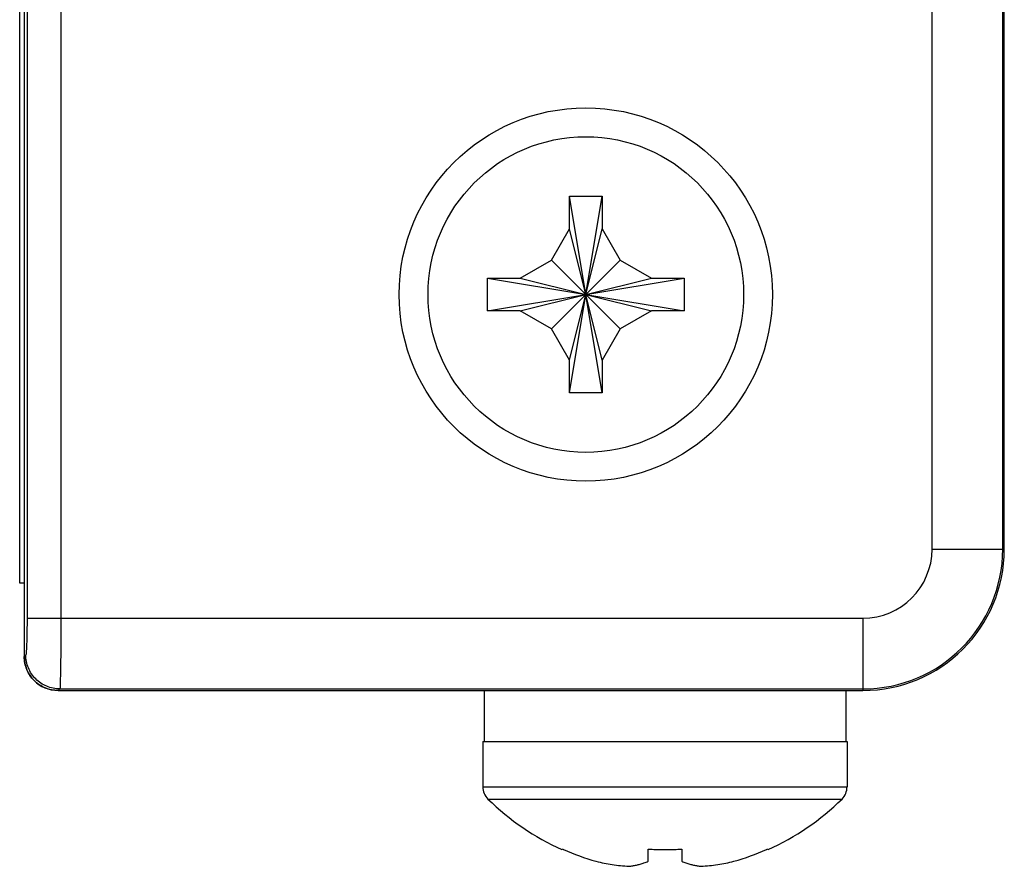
# Model space of a CAD drawing. Header units: inches. Extents: x 0 to 34, y 0 to 22.
# Tile 53 of 89: x 17.679 to 18.55, y 12.223 to 12.972. Entities that reach past the tile are written whole.
import ezdxf

# ---------------------------------------------------------------- set-up
doc = ezdxf.new("R2010")
doc.units = ezdxf.units.IN
doc.header["$LTSCALE"] = 1.87
doc.header["$MEASUREMENT"] = 0
doc.layers.get('0').update_dxf_attribs({"linetype": 'CONTINUOUS'})

msp = doc.modelspace()

# ---------------------------------------------------------------- linework, layer by layer
at = {"color": 7, "linetype": 'CONTINUOUS'}
for p, q in [((17.68597, 17.31479), (17.68597, 12.44249)), ((17.71595, 17.31479), (17.71595, 12.44249)), ((17.67948, 12.47364), (17.67948, 17.28364)), ((18.48614, 12.50364), (18.48614, 17.25364)), ((18.5486, 12.50364), (18.5486, 17.25364)), ((18.54998, 12.50364), (18.54998, 17.25364)), ((17.68348, 14.74364), (17.68348, 12.40862)), ((18.16548, 12.81564), (18.19448, 12.81564)), ((18.19448, 12.64164), (18.16548, 12.81564)), ((18.16548, 12.78664), (18.16548, 12.81564)), ((18.16548, 12.64164), (18.19448, 12.81564)), ((18.19448, 12.81564), (18.19448, 12.78664)), ((18.14956, 12.75906), (18.16548, 12.78664)), ((18.19448, 12.67064), (18.16548, 12.78664)), ((18.16548, 12.67064), (18.19448, 12.78664)), ((18.19448, 12.78664), (18.21041, 12.75906)), ((18.12198, 12.74314), (18.14956, 12.75906)), ((18.14956, 12.75906), (18.21041, 12.69822)), ((18.14956, 12.69822), (18.21041, 12.75906)), ((18.21041, 12.75906), (18.23798, 12.74314)), ((18.09298, 12.71414), (18.26698, 12.74314)), ((18.09298, 12.74314), (18.12198, 12.74314)), ((18.09298, 12.74314), (18.26698, 12.71414)), ((18.09298, 12.71414), (18.09298, 12.74314)), ((18.12198, 12.71414), (18.23798, 12.74314)), ((18.12198, 12.74314), (18.23798, 12.71414)), ((18.23798, 12.74314), (18.26698, 12.74314)), ((18.26698, 12.74314), (18.26698, 12.71414)), ((18.12198, 12.71414), (18.09298, 12.71414)), ((18.14956, 12.69822), (18.12198, 12.71414)), ((18.23798, 12.71414), (18.21041, 12.69822)), ((18.26698, 12.71414), (18.23798, 12.71414)), ((18.16548, 12.67064), (18.14956, 12.69822)), ((18.21041, 12.69822), (18.19448, 12.67064)), ((18.16548, 12.64164), (18.16548, 12.67064)), ((18.19448, 12.67064), (18.19448, 12.64164)), ((18.19448, 12.64164), (18.16548, 12.64164)), ((18.48614, 12.50364), (18.54998, 12.50364)), ((17.68348, 12.47364), (17.67948, 12.47364)), ((17.68597, 12.44249), (18.42498, 12.44249)), ((18.42498, 12.44249), (18.42498, 12.37864)), ((17.68487, 12.41001), (17.68348, 12.40862)), ((17.71485, 12.38003), (17.71347, 12.37864)), ((17.71347, 12.37864), (18.42498, 12.37864)), ((17.71485, 12.38003), (18.42498, 12.38003)), ((18.08998, 12.37864), (18.08998, 12.33364)), ((18.40998, 12.37864), (18.40998, 12.33364)), ((18.08898, 12.33364), (18.41098, 12.33364)), ((18.08898, 12.33364), (18.08898, 12.29339)), ((18.41098, 12.33364), (18.41098, 12.29339)), ((18.08898, 12.29339), (18.41098, 12.29339)), ((18.09347, 12.2827), (18.4065, 12.2827)), ((18.23498, 12.22766), (18.23498, 12.23803)), ((18.26498, 12.23803), (18.26498, 12.22766))]:
    msp.add_line(p, q, dxfattribs=at)
for radius in [0.165, 0.1395]:
    msp.add_circle((18.17998, 12.72864), radius, dxfattribs=at)
for centre, radius, start, end in [((18.42498, 12.50364), 0.12361, 270, 360), ((18.42498, 12.50364), 0.06115, 270, 360), ((18.42498, 12.50364), 0.125, 270, 360), ((17.71348, 12.40864), 0.03, 180, 270), ((18.10398, 12.29339), 0.015, 180, 225.48667), ((18.39598, 12.29339), 0.015, 314.51333, 360), ((18.24998, 12.44189), 0.22325, 225.48667, 245.91477), ((18.24998, 12.44189), 0.22325, 294.08523, 314.51333), ((18.24998, 12.44189), 0.22275, 246.23747, 254.10632), ((18.24998, 12.44189), 0.22275, 285.89368, 293.76253)]:
    msp.add_arc(centre, radius, start, end, dxfattribs=at)
for points, knots in [([(17.68597, 12.44249), (17.68597, 12.43976), (17.68594, 12.43447), (17.68585, 12.42693), (17.68564, 12.42044), (17.68557, 12.41525), (17.68508, 12.41214), (17.68519, 12.41033), (17.68487, 12.41001)], [0, 0, 0, 0, 0.251542, 0.488649, 0.694054, 0.854073, 0.958133, 1, 1, 1, 1]), ([(17.71595, 12.44249), (17.71595, 12.43721), (17.71592, 12.42701), (17.71584, 12.41253), (17.7156, 12.40004), (17.7156, 12.39021), (17.71497, 12.38401), (17.71525, 12.3808), (17.71485, 12.38003)], [0, 0, 0, 0, 0.253259, 0.490003, 0.694795, 0.854355, 0.958322, 1, 1, 1, 1]), ([(17.71347, 12.37864), (17.71151, 12.37864), (17.70758, 12.37903), (17.70192, 12.38074), (17.6967, 12.38353), (17.69213, 12.38728), (17.68837, 12.39186), (17.68559, 12.39708), (17.68387, 12.40273), (17.68348, 12.40666), (17.68348, 12.40862)], [0, 0, 0, 0, 0.125, 0.249999, 0.375, 0.500001, 0.625001, 0.750001, 0.875, 1, 1, 1, 1]), ([(17.71485, 12.38003), (17.71095, 12.38003), (17.70308, 12.3816), (17.69312, 12.38827), (17.68644, 12.39823), (17.68487, 12.40611), (17.68487, 12.41001)], [0, 0, 0, 0, 0.249959, 0.5, 0.750041, 1, 1, 1, 1]), ([(18.23498, 12.23803), (18.23499, 12.2381), (18.23501, 12.23824), (18.23502, 12.23839), (18.23503, 12.23846)], [0, 0, 0, 0, 0.498154, 1, 1, 1, 1]), ([(18.23503, 12.23846), (18.23668, 12.23837), (18.23999, 12.23821), (18.24498, 12.23806), (18.24831, 12.23803), (18.24998, 12.23803)], [0, 0, 0, 0, 0.33174, 0.664967, 1, 1, 1, 1]), ([(18.24998, 12.23803), (18.25165, 12.23803), (18.25499, 12.23806), (18.25997, 12.23821), (18.26329, 12.23837), (18.26494, 12.23846)], [0, 0, 0, 0, 0.334966, 0.668184, 1, 1, 1, 1]), ([(18.26494, 12.23846), (18.26495, 12.23839), (18.26496, 12.23824), (18.26498, 12.2381), (18.26498, 12.23803)], [0, 0, 0, 0, 0.501853, 1, 1, 1, 1]), ([(18.33974, 12.23803), (18.3399, 12.2381), (18.34023, 12.23824), (18.34056, 12.23839), (18.34072, 12.23846)], [0, 0, 0, 0, 0.499515, 1, 1, 1, 1]), ([(18.28182, 12.22323), (18.28433, 12.22338), (18.28927, 12.2238), (18.29658, 12.22475), (18.3038, 12.22602), (18.30858, 12.22707), (18.31098, 12.22766)], [0, 0, 0, 0, 0.255726, 0.503282, 0.748383, 1, 1, 1, 1])]:
    msp.add_open_spline(points, degree=3, knots=knots, dxfattribs=at)
for points in [[(18.15925, 12.23846), (18.15917, 12.23833), (18.15901, 12.23808), (18.15901, 12.23808)], [(18.15925, 12.23846), (18.15941, 12.23839), (18.15958, 12.23832), (18.15974, 12.23824)], [(18.15974, 12.23824), (18.1599, 12.23817), (18.16007, 12.2381), (18.16023, 12.23803)], [(18.34072, 12.23846), (18.3408, 12.23833), (18.34095, 12.23808), (18.34095, 12.23808)], [(18.18898, 12.22766), (18.19139, 12.22707), (18.19381, 12.22654), (18.19624, 12.22606)], [(18.19624, 12.22606), (18.19861, 12.22559), (18.20099, 12.22517), (18.20337, 12.22481)], [(18.20337, 12.22481), (18.20578, 12.22444), (18.2082, 12.22413), (18.21062, 12.22387)], [(18.21062, 12.22387), (18.21312, 12.2236), (18.21563, 12.22338), (18.21815, 12.22323)], [(18.21815, 12.22323), (18.21924, 12.22335), (18.22034, 12.2235), (18.22143, 12.22368)], [(18.22143, 12.22368), (18.22253, 12.22386), (18.22363, 12.22408), (18.22472, 12.22433)], [(18.22472, 12.22433), (18.22583, 12.22458), (18.22694, 12.22487), (18.22803, 12.22519)], [(18.22803, 12.22519), (18.22918, 12.22552), (18.23031, 12.22588), (18.23143, 12.22628)], [(18.23143, 12.22628), (18.23263, 12.2267), (18.23381, 12.22717), (18.23498, 12.22766)], [(18.26498, 12.22766), (18.26616, 12.22717), (18.26734, 12.2267), (18.26854, 12.22628)], [(18.26854, 12.22628), (18.26966, 12.22588), (18.27079, 12.22552), (18.27193, 12.22519)], [(18.27193, 12.22519), (18.27303, 12.22487), (18.27414, 12.22458), (18.27525, 12.22433)], [(18.27525, 12.22433), (18.27634, 12.22408), (18.27744, 12.22386), (18.27854, 12.22368)], [(18.27854, 12.22368), (18.27963, 12.2235), (18.28072, 12.22335), (18.28182, 12.22323)]]:
    msp.add_open_spline(points, degree=3, dxfattribs=at)

doc.saveas('drawing.dxf')
